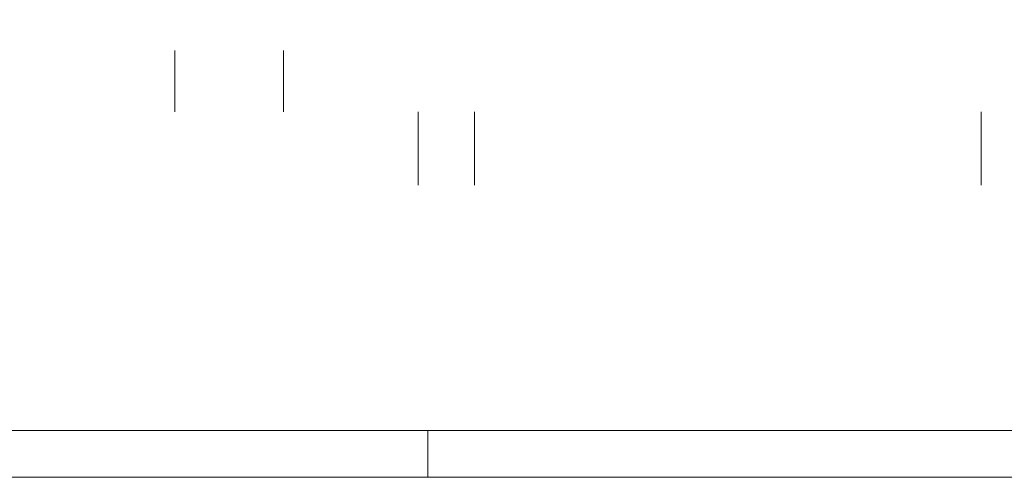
# Model space of a CAD drawing. Header units: metres. Extents: x -3716 to 31, y -1854 to 706.
# Tile 26 of 237: x -2430 to -2299, y -345 to -284. Entities that reach past the tile are written whole.
import ezdxf

# ---------------------------------------------------------------- set-up
doc = ezdxf.new("R2010")
doc.units = ezdxf.units.M
doc.header["$LTSCALE"] = 1.25
doc.header["$PDMODE"] = 1
doc.header["$PDSIZE"] = -2
doc.linetypes.add('ISO-02 Strichlinie', pattern=[3.81, 3.048, -0.762])
doc.layers.get('0').update_dxf_attribs({"lineweight": 25})
doc.layers.add('70 -74 Zeichnungsblatt- 4 Plankopf Linie', color=7, linetype='Continuous', lineweight=13)
doc.layers.add('Keine', color=7, linetype='Continuous', lineweight=9)
doc.layers.add('70 -76 Bemaßung- 2 Allgemein', color=7, linetype='Continuous', lineweight=5, true_color=0x6666cc)
doc.styles.add('Arial', font='arial.ttf')
doc.dimstyles.new('SIA_DIN1356', dxfattribs={"dimtxt": 1.258608, "dimasz": 2.80603, "dimexe": 2.5, "dimexo": 3.75, "dimgap": 0.625, "dimtad": 1, "dimdec": 3, "dimtxsty": 'Arial', "dimblk": 'VW_SLASH-1', "dimblk1": 'VW_SLASH-1', "dimblk2": 'VW_SLASH-1', "dimcen": 0, "dimdle": 2.5, "dimadec": 3, "dimazin": 0, "dimtfac": 1, "dimtdec": 3, "dimtix": 1, "dimtmove": 0, "dimatfit": 0, "dimldrblk": 'VW_FILLEDARROW-1', "dimfxl": 1, "dimfrac": 2, "dimtolj": 1, "dimarcsym": 0})

# ---------------------------------------------------------------- blocks, each defined once
blk = doc.blocks.new('Plankopf')
at = {"layer": '70 -74 Zeichnungsblatt- 4 Plankopf Linie', "color": 7, "linetype": 'ISO-02 Strichlinie', "lineweight": 5, "transparency": 33554687}
blk.add_line((-0.8575, -0.4205), (-0.8575, -0.4155), dxfattribs=at)
at = {"layer": '70 -74 Zeichnungsblatt- 4 Plankopf Linie', "transparency": 33554687, "flags": 128}
for points in [[(-1.0675, 0.4205), (1.0675, 0.4205), (1.0675, -0.4205), (-1.0675, -0.4205)], [(-1.0475, -0.4155), (-1.0475, 0.4155), (1.0625, 0.4155), (1.0625, -0.4155)]]:
    blk.add_lwpolyline(points, close=True, dxfattribs=at)
at = {"layer": '70 -74 Zeichnungsblatt- 4 Plankopf Linie', "color": 0, "flags": 1}
for tag in ['AR_Genehmigt_-_Datum', 'Auto_Generate_Page_Number', 'Auto_Total_Num_Sheets', 'Architekt', 'Architekt_Zusatz_-1-', 'Current_Plot_Date', 'Scale', 'Sheet_Number', 'Sheet_Title', 'Teil', 'Gewerk', 'Total_Num_Sheets', 'Tragwerksplanung', 'Tragwerksplanung_Zusatz_-1-', 'Geschäftszeichen', 'Zone', 'Zone', 'Zone', 'Zone', 'Zone', 'Status', 'TGA', 'TGA_Zusatz_-1-', 'Zone', 'Number', 'Publish_Date', 'Number', 'Publish_Date', 'Number', 'Publish_Date', 'Number', 'Publish_Date', 'Number', 'Publish_Date', 'Planungsgrundlagen', 'Plot_Date_Format', 'BH_Genehmigt_-_Datum', 'Papiermaße', 'Ebene', 'Page_Number', 'Plannummer_Fachplaner', 'File_Name', 'File_Name_Include_Path', 'Projektname_Zusatz', 'Landschaftsarchitekt', 'Landschaftsarchitekten_Zusatz-1-', 'Höhe_üNHN', 'Leistungsphase', 'Number', 'Publish_Date', 'Recipients', 'Recipients', 'Recipients', 'Recipients', 'Recipients', 'Project_Date', 'Project_ID', 'Project_Name', 'Recipients', 'Date', 'Note', 'Date', 'Note', 'Date', 'Note', 'Date', 'Note', 'Date', 'Note', 'Format', 'Date', 'Date', 'Note']:
    blk.add_attdef(tag, (-1.0675, -0.4205), '', height=0.00018, dxfattribs=at)
blk = doc.blocks.new('VW_SLASH-1')
at = {"color": 0, "linetype": 'ByBlock', "lineweight": -2, "transparency": 16777216}
blk.add_line((0.8909, 0), (-1, 0), dxfattribs=at)
at = {"color": 0, "lineweight": 20, "transparency": 16777216, "flags": 128}
blk.add_lwpolyline([(0.5001, 0.5001), (-0.5001, -0.5001)], dxfattribs=at)
blk = doc.blocks.new('*D1492')
at = {"layer": '70 -76 Bemaßung- 2 Allgemein', "color": 0, "lineweight": -2}
for p, q in [((-158.993, 39.377), (-158.993, 42.183)), ((-158.993, 33.831), (-158.993, 36.571)), ((-155.502, 36.571), (-156.493, 36.571)), ((-155.871, 33.831), (-156.493, 33.831)), ((-158.993, 31.025), (-158.993, 28.219))]:
    blk.add_line(p, q, dxfattribs=at)
at = {"layer": 'Defpoints', "color": 0}
for p in [(-159.252, 36.571), (-158.993, 36.571), (-159.621, 33.831)]:
    blk.add_point(p, dxfattribs=at)
at = {"layer": '70 -76 Bemaßung- 2 Allgemein', "color": 0, "lineweight": -2, "xscale": 2.8060302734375, "yscale": 2.8060302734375, "zscale": 2.8060302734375}
for p, rotation in [((-158.993, 36.571), 270), ((-158.993, 33.831), 90)]:
    blk.add_blockref('VW_SLASH-1', p, dxfattribs=dict(at, rotation=rotation))
at = {"layer": '70 -76 Bemaßung- 2 Allgemein', "color": 0, "insert": (-159.104, 35.201), "char_height": 0.1007, "attachment_point": 5, "rotation": 90, "style": 'Arial'}
blk.add_mtext('\\A1;2,74', dxfattribs=at)
blk = doc.blocks.new('VW_FILLEDARROW-1')
at = {"linetype": 'Continuous', "lineweight": 0, "transparency": 16777216}
blk.add_hatch(color=0, dxfattribs=at).paths.add_polyline_path([(-1.4144, 0.379), (0, 0), (-1.4144, -0.379)])
at = {"color": 0, "lineweight": 5, "transparency": 16777216, "flags": 128}
blk.add_lwpolyline([(-1.4144, 0.379), (0, 0), (-1.4144, -0.379)], close=True, dxfattribs=at)
blk = doc.blocks.new('*D1510')
at = {"layer": '70 -76 Bemaßung- 2 Allgemein', "color": 0, "lineweight": -2}
for p, q in [((-170.927, 33.061), (-172.615, 33.061)), ((-175.421, 31.216), (-175.421, 30.561)), ((-168.121, 31.216), (-168.121, 30.561))]:
    blk.add_line(p, q, dxfattribs=at)
at = {"layer": 'Defpoints', "color": 0}
for p in [(-175.421, 34.966), (-168.121, 34.966), (-175.421, 33.061)]:
    blk.add_point(p, dxfattribs=at)
at = {"layer": '70 -76 Bemaßung- 2 Allgemein', "color": 0, "lineweight": -2, "xscale": 2.8060302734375, "yscale": 2.8060302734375, "zscale": 2.8060302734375, "rotation": 180}
blk.add_blockref('VW_SLASH-1', (-175.421, 33.061), dxfattribs=at)
at = {"layer": '70 -76 Bemaßung- 2 Allgemein', "color": 0, "lineweight": -2, "xscale": 2.8060302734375, "yscale": 2.8060302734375, "zscale": 2.8060302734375}
blk.add_blockref('VW_SLASH-1', (-168.121, 33.061), dxfattribs=at)
at = {"layer": '70 -76 Bemaßung- 2 Allgemein', "color": 0, "insert": (-171.771, 33.147), "char_height": 0.1007, "attachment_point": 5, "style": 'Arial'}
blk.add_mtext('\\A1;7,30', dxfattribs=at)
blk = doc.blocks.new('*D1511')
at = {"layer": '70 -76 Bemaßung- 2 Allgemein', "color": 0, "lineweight": -2}
for p, q in [((-170.927, 33.061), (-173.733, 33.061)), ((-166.961, 33.061), (-168.121, 33.061)), ((-164.155, 33.061), (-161.349, 33.061)), ((-168.121, 31.216), (-168.121, 30.561)), ((-166.961, 31.216), (-166.961, 30.561))]:
    blk.add_line(p, q, dxfattribs=at)
at = {"layer": 'Defpoints', "color": 0}
for p in [(-168.121, 34.966), (-166.961, 34.966), (-168.121, 33.061)]:
    blk.add_point(p, dxfattribs=at)
at = {"layer": '70 -76 Bemaßung- 2 Allgemein', "color": 0, "lineweight": -2, "xscale": 2.8060302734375, "yscale": 2.8060302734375, "zscale": 2.8060302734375}
blk.add_blockref('VW_SLASH-1', (-168.121, 33.061), dxfattribs=at)
at = {"layer": '70 -76 Bemaßung- 2 Allgemein', "color": 0, "lineweight": -2, "xscale": 2.8060302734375, "yscale": 2.8060302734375, "zscale": 2.8060302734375, "rotation": 180}
blk.add_blockref('VW_SLASH-1', (-166.961, 33.061), dxfattribs=at)
at = {"layer": '70 -76 Bemaßung- 2 Allgemein', "color": 0, "insert": (-167.541, 33.147), "char_height": 0.1007, "attachment_point": 5, "style": 'Arial'}
blk.add_mtext('\\A1;1,16', dxfattribs=at)
blk = doc.blocks.new('*D1512')
at = {"layer": '70 -76 Bemaßung- 2 Allgemein', "color": 0, "lineweight": -2}
for p, q in [((-169.767, 33.061), (-172.573, 33.061)), ((-165.526, 33.061), (-166.961, 33.061)), ((-162.72, 33.061), (-159.914, 33.061)), ((-166.961, 31.216), (-166.961, 30.561)), ((-165.526, 29.781), (-165.526, 30.561))]:
    blk.add_line(p, q, dxfattribs=at)
at = {"layer": 'Defpoints', "color": 0}
for p in [(-166.961, 34.966), (-165.526, 33.531), (-166.961, 33.061)]:
    blk.add_point(p, dxfattribs=at)
at = {"layer": '70 -76 Bemaßung- 2 Allgemein', "color": 0, "lineweight": -2, "xscale": 2.8060302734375, "yscale": 2.8060302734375, "zscale": 2.8060302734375}
blk.add_blockref('VW_SLASH-1', (-166.961, 33.061), dxfattribs=at)
at = {"layer": '70 -76 Bemaßung- 2 Allgemein', "color": 0, "lineweight": -2, "xscale": 2.8060302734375, "yscale": 2.8060302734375, "zscale": 2.8060302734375, "rotation": 180}
blk.add_blockref('VW_SLASH-1', (-165.526, 33.061), dxfattribs=at)
at = {"layer": '70 -76 Bemaßung- 2 Allgemein', "color": 0, "insert": (-166.243, 33.163), "char_height": 0.10069, "attachment_point": 5, "style": 'Arial'}
blk.add_mtext('\\A1;1,43\\S5^ ;', dxfattribs=at)
blk = doc.blocks.new('*D1513')
at = {"layer": '70 -76 Bemaßung- 2 Allgemein', "color": 0, "lineweight": -2}
for p, q in [((-168.332, 33.061), (-171.138, 33.061)), ((-164.926, 33.061), (-165.526, 33.061)), ((-162.12, 33.061), (-159.314, 33.061)), ((-165.526, 29.781), (-165.526, 30.561)), ((-164.926, 29.781), (-164.926, 30.561))]:
    blk.add_line(p, q, dxfattribs=at)
at = {"layer": 'Defpoints', "color": 0}
for p in [(-165.526, 33.531), (-164.926, 33.531), (-165.526, 33.061)]:
    blk.add_point(p, dxfattribs=at)
at = {"layer": '70 -76 Bemaßung- 2 Allgemein', "color": 0, "lineweight": -2, "xscale": 2.8060302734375, "yscale": 2.8060302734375, "zscale": 2.8060302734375}
blk.add_blockref('VW_SLASH-1', (-165.526, 33.061), dxfattribs=at)
at = {"layer": '70 -76 Bemaßung- 2 Allgemein', "color": 0, "lineweight": -2, "xscale": 2.8060302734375, "yscale": 2.8060302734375, "zscale": 2.8060302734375, "rotation": 180}
blk.add_blockref('VW_SLASH-1', (-164.926, 33.061), dxfattribs=at)
at = {"layer": '70 -76 Bemaßung- 2 Allgemein', "color": 0, "insert": (-165.226, 33.138), "char_height": 0.1007, "attachment_point": 5, "style": 'Arial'}
blk.add_mtext('\\A1;60', dxfattribs=at)
blk = doc.blocks.new('*D1514')
at = {"layer": '70 -76 Bemaßung- 2 Allgemein', "color": 0, "lineweight": -2}
for p, q in [((-167.732, 33.061), (-170.538, 33.061)), ((-159.521, 33.061), (-164.926, 33.061)), ((-156.715, 33.061), (-153.909, 33.061)), ((-164.926, 29.781), (-164.926, 30.561)), ((-159.521, 29.781), (-159.521, 30.561))]:
    blk.add_line(p, q, dxfattribs=at)
at = {"layer": 'Defpoints', "color": 0}
for p in [(-164.926, 33.531), (-159.521, 33.531), (-164.926, 33.061)]:
    blk.add_point(p, dxfattribs=at)
at = {"layer": '70 -76 Bemaßung- 2 Allgemein', "color": 0, "lineweight": -2, "xscale": 2.8060302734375, "yscale": 2.8060302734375, "zscale": 2.8060302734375}
blk.add_blockref('VW_SLASH-1', (-164.926, 33.061), dxfattribs=at)
at = {"layer": '70 -76 Bemaßung- 2 Allgemein', "color": 0, "lineweight": -2, "xscale": 2.8060302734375, "yscale": 2.8060302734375, "zscale": 2.8060302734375, "rotation": 180}
blk.add_blockref('VW_SLASH-1', (-159.521, 33.061), dxfattribs=at)
at = {"layer": '70 -76 Bemaßung- 2 Allgemein', "color": 0, "insert": (-162.223, 33.163), "char_height": 0.10069, "attachment_point": 5, "style": 'Arial'}
blk.add_mtext('\\A1;5,40\\S5^ ;', dxfattribs=at)
blk = doc.blocks.new('*D1515')
at = {"layer": '70 -76 Bemaßung- 2 Allgemein', "color": 0, "lineweight": -2}
for p, q in [((-105.202, 33.061), (-156.715, 33.061)), ((-159.521, 29.781), (-159.521, 30.561)), ((-102.396, 29.781), (-102.396, 30.561))]:
    blk.add_line(p, q, dxfattribs=at)
at = {"layer": 'Defpoints', "color": 0}
for p in [(-159.521, 33.531), (-102.396, 33.531), (-159.521, 33.061)]:
    blk.add_point(p, dxfattribs=at)
at = {"layer": '70 -76 Bemaßung- 2 Allgemein', "color": 0, "lineweight": -2, "xscale": 2.8060302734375, "yscale": 2.8060302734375, "zscale": 2.8060302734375, "rotation": 180}
blk.add_blockref('VW_SLASH-1', (-159.521, 33.061), dxfattribs=at)
at = {"layer": '70 -76 Bemaßung- 2 Allgemein', "color": 0, "lineweight": -2, "xscale": 2.8060302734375, "yscale": 2.8060302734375, "zscale": 2.8060302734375}
blk.add_blockref('VW_SLASH-1', (-102.396, 33.061), dxfattribs=at)
at = {"layer": '70 -76 Bemaßung- 2 Allgemein', "color": 0, "insert": (-130.958, 33.163), "char_height": 0.10069, "attachment_point": 5, "style": 'Arial'}
blk.add_mtext('\\A1;57,12\\S5^ ;', dxfattribs=at)
blk = doc.blocks.new('_FU_2D LP9 (3D)')
at = {"layer": '70 -76 Bemaßung- 2 Allgemein'}
dim = blk.add_linear_dim(base=(-158.9934, 36.5712), p1=(-159.621, 33.8312), p2=(-159.2519, 36.5712), angle=270, text='2,74', dimstyle='SIA_DIN1356', override={"dimtxt": 0.100689, "dimgap": 0.05, "dimpost": '<>', "dimtxsty": 'Arial', "dimtmove": 2}, dxfattribs=at)
dim.commit()
dim.dimension.update_dxf_attribs({"geometry": '*D1492', "text_midpoint": (-159.1038, 35.2012)})
blk = doc.blocks.new('Gruppe-1118')
at = {"layer": '70 -76 Bemaßung- 2 Allgemein'}
for base, p1, p2, text, picture, middle in [((-175.42099996, 33.06119107), (-168.12099996, 34.96619107), (-175.42099996, 34.96619107), '7,30', '*D1510', (-171.77099996, 33.14665461)), ((-168.12099996, 33.06119107), (-166.96099996, 34.96619107), (-168.12099996, 34.96619107), '1,16', '*D1511', (-167.54099996, 33.14665461)), ((-166.96099996, 33.06119107), (-165.52599996, 33.53119107), (-166.96099996, 34.96619107), '1,43\\S5^ ;', '*D1512', (-166.24349996, 33.16338571)), ((-165.52599996, 33.06119107), (-164.92599996, 33.53119107), (-165.52599996, 33.53119107), '60', '*D1513', (-165.22599996, 33.13759263)), ((-164.92599996, 33.06119107), (-159.52099996, 33.53119107), (-164.92599996, 33.53119107), '5,40\\S5^ ;', '*D1514', (-162.22349996, 33.16338571)), ((-159.52099996, 33.06119107), (-102.39599996, 33.53119107), (-159.52099996, 33.53119107), '57,12\\S5^ ;', '*D1515', (-130.95849996, 33.16338571))]:
    dim = blk.add_linear_dim(base=base, p1=p1, p2=p2, text=text, dimstyle='SIA_DIN1356', override={"dimtxt": 0.100689, "dimgap": 0.025, "dimdec": 8, "dimpost": '<>', "dimtxsty": 'Arial', "dimtmove": 2}, dxfattribs=at)
    dim.commit()
    dim.dimension.update_dxf_attribs({"geometry": picture, "text_midpoint": middle})
blk = doc.blocks.new('_Feinplanum 2D-6 (3D)')
at = {"layer": '70 -76 Bemaßung- 2 Allgemein'}
blk.add_blockref('Gruppe-1118', (0, 0), dxfattribs=at)

msp = doc.modelspace()

# ---------------------------------------------------------------- block references
at = {"layer": '70 -74 Zeichnungsblatt- 4 Plankopf Linie', "xscale": 1250, "yscale": 1250, "zscale": 1250}
msp.add_blockref('Plankopf', (-1303.55, 180.16), dxfattribs=at)

# ---------------------------------------------------------------- next in the draw order: block references
at = {"layer": 'Keine', "color": 1, "xscale": 12.5, "yscale": 12.5, "zscale": 12.5}
msp.add_blockref('_FU_2D LP9 (3D)', (-307.66, -678.79), dxfattribs=at)

# ---------------------------------------------------------------- next in the draw order: block references
msp.add_blockref('_Feinplanum 2D-6 (3D)', (-307.66, -678.79), dxfattribs=at)

doc.saveas('drawing.dxf')
